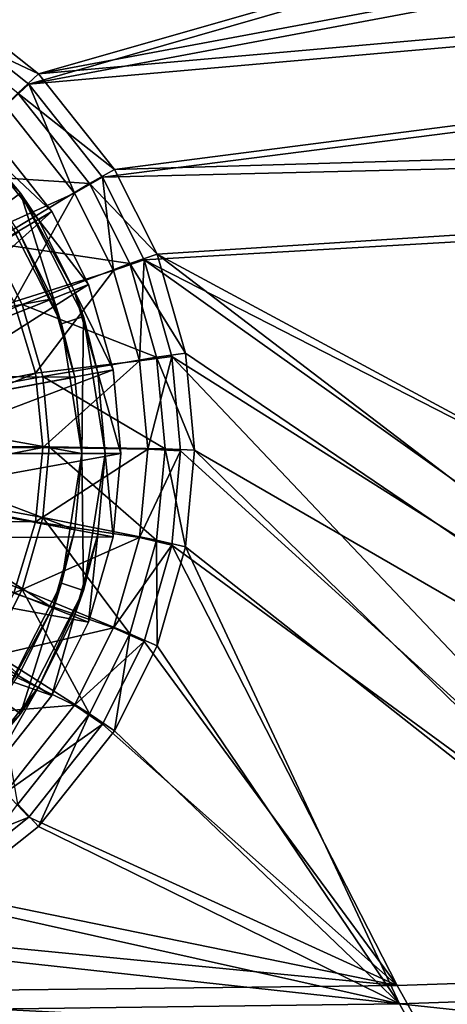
# Model space of a CAD drawing. Header units: metres. Extents: x -904 to 0, y -908 to 0.
# Tile 16 of 127: x -406 to -351, y -841 to -714. Entities that reach past the tile are written whole.
import ezdxf

# ---------------------------------------------------------------- set-up
doc = ezdxf.new("R2010")
doc.units = ezdxf.units.M

msp = doc.modelspace()

# ---------------------------------------------------------------- linework, layer by layer
at = {"layer": 'None012311'}
for points in [[(-415.876404, -711.444336, 106.85144), (-73.914162, -627.004456, 109.062576), (-403.579315, -721.194397, 106.596123)], [(-73.914162, -627.004456, 109.062576), (-72.197174, -659.332336, 108.216042), (-403.579315, -721.194397, 106.596123)], [(-404.84137, -722.534546, 109.562057), (-75.861374, -628.068481, 112.035744), (-416.817261, -713.039001, 109.810707)], [(-404.84137, -722.534546, 109.562057), (-74.219559, -660.599548, 111.183884), (-75.861374, -628.068481, 112.035744)], [(-403.579315, -721.194397, 106.596123), (-72.197174, -659.332336, 108.216042), (-69.972954, -691.634094, 107.370193)], [(-72.084244, -693.232727, 110.329353), (-74.219559, -660.599548, 111.183884), (-404.84137, -722.534546, 109.562057)], [(-403.579315, -721.194397, 106.596123), (-69.972954, -691.634094, 107.370193), (-393.825928, -733.487244, 106.274223)], [(-69.972954, -691.634094, 107.370193), (-67.241051, -723.909851, 106.525017), (-393.825928, -733.487244, 106.274223)], [(-395.34259, -734.506348, 109.248566), (-72.084244, -693.232727, 110.329353), (-404.84137, -722.534546, 109.562057)], [(-69.393501, -726.651489, 109.454254), (-72.084244, -693.232727, 110.329353), (-395.34259, -734.506348, 109.248566)], [(-417.869965, -714.474487, 99.804619), (-415.876404, -711.444336, 106.85144), (-403.579315, -721.194397, 106.596123)], [(-404.84137, -722.534546, 109.562057), (-416.817261, -713.039001, 109.810707), (-407.832184, -725.320435, 101.696388)], [(-406.253418, -723.685242, 99.563423), (-417.869965, -714.474487, 99.804619), (-403.579315, -721.194397, 106.596123)], [(-406.253418, -723.685242, 99.563423), (-403.579315, -721.194397, 106.596123), (-393.825928, -733.487244, 106.274223)], [(-404.84137, -722.534546, 109.562057), (-407.832184, -725.320435, 101.696388), (-398.936859, -736.531311, 101.402817)], [(-395.34259, -734.506348, 109.248566), (-404.84137, -722.534546, 109.562057), (-398.936859, -736.531311, 101.402817)], [(-416.793945, -733.996887, 90.684135), (-406.253418, -723.685242, 99.563423), (-397.03952, -735.297791, 99.259338)], [(-397.03952, -735.297791, 99.259338), (-406.253418, -723.685242, 99.563423), (-393.825928, -733.487244, 106.274223)], [(-393.825928, -733.487244, 106.274223), (-67.241051, -723.909851, 106.525017), (-388.329742, -744.40271, 105.988396)], [(-67.241051, -723.909851, 106.525017), (-221.515747, -834.223022, 103.636368), (-388.329742, -744.40271, 105.988396)], [(-398.936859, -736.531311, 101.402817), (-407.832184, -725.320435, 101.696388), (-411.274048, -742.059814, 93.47364)], [(-389.989258, -745.137939, 108.970169), (-69.393501, -726.651489, 109.454254), (-395.34259, -734.506348, 109.248566)], [(-220.231979, -832.017883, 106.695137), (-69.393501, -726.651489, 109.454254), (-389.989258, -745.137939, 108.970169)], [(-409.706726, -742.927856, 90.450272), (-416.793945, -733.996887, 90.684135), (-397.03952, -735.297791, 99.259338)], [(-395.34259, -734.506348, 109.248566), (-398.936859, -736.531311, 101.402817), (-393.921967, -746.490417, 101.142029)], [(-397.03952, -735.297791, 99.259338), (-393.825928, -733.487244, 106.274223), (-388.329742, -744.40271, 105.988396)], [(-389.989258, -745.137939, 108.970169), (-395.34259, -734.506348, 109.248566), (-393.921967, -746.490417, 101.142029)], [(-409.706726, -742.927856, 90.450272), (-397.03952, -735.297791, 99.259338), (-391.845978, -745.611877, 98.989258)], [(-391.845978, -745.611877, 98.989258), (-397.03952, -735.297791, 99.259338), (-388.329742, -744.40271, 105.988396)], [(-398.936859, -736.531311, 101.402817), (-411.274048, -742.059814, 93.47364), (-406.745819, -750.526184, 93.251945)], [(-393.921967, -746.490417, 101.142029), (-398.936859, -736.531311, 101.402817), (-406.745819, -750.526184, 93.251945)], [(-409.706726, -742.927856, 90.450272), (-405.705994, -750.871643, 90.242249), (-452.00235, -769.192566, 89.738754)], [(-405.705994, -750.871643, 90.242249), (-409.706726, -742.927856, 90.450272), (-391.845978, -745.611877, 98.989258)], [(-391.845978, -745.611877, 98.989258), (-388.329742, -744.40271, 105.988396), (-384.665161, -757.143738, 105.654755)], [(-388.329742, -744.40271, 105.988396), (-221.515747, -834.223022, 103.636368), (-266.758728, -837.09552, 103.56115)], [(-266.758728, -837.09552, 103.56115), (-384.665161, -757.143738, 105.654755), (-388.329742, -744.40271, 105.988396)], [(-405.705994, -750.871643, 90.242249), (-391.845978, -745.611877, 98.989258), (-388.383759, -757.649353, 98.674042)], [(-389.989258, -745.137939, 108.970169), (-393.921967, -746.490417, 101.142029), (-390.579224, -758.112427, 100.837692)], [(-388.383759, -757.649353, 98.674042), (-391.845978, -745.611877, 98.989258), (-384.665161, -757.143738, 105.654755)], [(-386.420197, -757.546936, 108.645226), (-389.989258, -745.137939, 108.970169), (-390.579224, -758.112427, 100.837692)], [(-264.074249, -834.714417, 106.624527), (-389.989258, -745.137939, 108.970169), (-386.420197, -757.546936, 108.645226)], [(-264.074249, -834.714417, 106.624527), (-220.231979, -832.017883, 106.695137), (-389.989258, -745.137939, 108.970169)], [(-393.921967, -746.490417, 101.142029), (-406.745819, -750.526184, 93.251945), (-403.95697, -759.713013, 93.011375)], [(-390.579224, -758.112427, 100.837692), (-393.921967, -746.490417, 101.142029), (-403.95697, -759.713013, 93.011375)], [(-405.705994, -750.871643, 90.242249), (-403.041473, -760.135681, 89.999664), (-452.00235, -769.192566, 89.738754)], [(-403.95697, -759.713013, 93.011375), (-406.745819, -750.526184, 93.251945), (-428.014954, -764.44635, 92.875748)], [(-403.041473, -760.135681, 89.999664), (-405.705994, -750.871643, 90.242249), (-388.383759, -757.649353, 98.674042)], [(-388.383759, -757.649353, 98.674042), (-384.665161, -757.143738, 105.654755), (-383.521851, -769.60083, 105.32856)], [(-383.521851, -769.60083, 105.32856), (-384.665161, -757.143738, 105.654755), (-266.758728, -837.09552, 103.56115)], [(-390.579224, -758.112427, 100.837692), (-403.95697, -759.713013, 93.011375), (-403.014679, -769.267212, 92.761192)], [(-403.041473, -760.135681, 89.999664), (-388.383759, -757.649353, 98.674042), (-387.303589, -769.418518, 98.36586)], [(-389.536316, -769.475403, 100.540146), (-390.579224, -758.112427, 100.837692), (-403.014679, -769.267212, 92.761192)], [(-386.420197, -757.546936, 108.645226), (-390.579224, -758.112427, 100.837692), (-389.536316, -769.475403, 100.540146)], [(-385.306641, -769.679321, 108.32753), (-386.420197, -757.546936, 108.645226), (-389.536316, -769.475403, 100.540146)], [(-387.303589, -769.418518, 98.36586), (-388.383759, -757.649353, 98.674042), (-383.521851, -769.60083, 105.32856)], [(-386.420197, -757.546936, 108.645226), (-385.306641, -769.679321, 108.32753), (-311.196381, -836.942078, 106.566193)], [(-311.196381, -836.942078, 106.566193), (-264.074249, -834.714417, 106.624527), (-386.420197, -757.546936, 108.645226)], [(-427.509125, -769.269226, 92.749458), (-403.95697, -759.713013, 93.011375), (-428.014954, -764.44635, 92.875748)], [(-403.014679, -769.267212, 92.761192), (-403.95697, -759.713013, 93.011375), (-427.509125, -769.269226, 92.749458)], [(-403.041473, -760.135681, 89.999664), (-402.210175, -769.193176, 89.762482), (-452.00235, -769.192566, 89.738754)], [(-402.210175, -769.193176, 89.762482), (-403.041473, -760.135681, 89.999664), (-387.303589, -769.418518, 98.36586)], [(-402.210175, -769.193176, 89.762482), (-403.041473, -778.250732, 89.525307), (-452.00235, -769.192566, 89.738754)], [(-403.041473, -778.250732, 89.525307), (-405.705994, -787.514771, 89.282715), (-452.00235, -769.192566, 89.738754)], [(-405.705994, -787.514771, 89.282715), (-409.706726, -795.458557, 89.074699), (-452.00235, -769.192566, 89.738754)], [(-403.9552, -778.821594, 92.511002), (-403.014679, -769.267212, 92.761192), (-428.014099, -774.092102, 92.623169)], [(-428.014099, -774.092102, 92.623169), (-403.014679, -769.267212, 92.761192), (-427.509125, -769.269226, 92.749458)], [(-389.536316, -769.475403, 100.540146), (-403.014679, -769.267212, 92.761192), (-403.9552, -778.821594, 92.511002)], [(-390.579224, -780.838379, 100.242592), (-389.536316, -769.475403, 100.540146), (-403.9552, -778.821594, 92.511002)], [(-403.041473, -778.250732, 89.525307), (-402.210175, -769.193176, 89.762482), (-388.383759, -781.187622, 98.057671)], [(-402.210175, -769.193176, 89.762482), (-387.303589, -769.418518, 98.36586), (-388.383759, -781.187622, 98.057671)], [(-385.306641, -769.679321, 108.32753), (-389.536316, -769.475403, 100.540146), (-390.579224, -780.838379, 100.242592)], [(-386.420197, -781.811707, 108.009834), (-385.306641, -769.679321, 108.32753), (-390.579224, -780.838379, 100.242592)], [(-388.383759, -781.187622, 98.057671), (-387.303589, -769.418518, 98.36586), (-384.665161, -782.057861, 105.002357)], [(-387.303589, -769.418518, 98.36586), (-383.521851, -769.60083, 105.32856), (-384.665161, -782.057861, 105.002357)], [(-385.306641, -769.679321, 108.32753), (-386.420197, -781.811707, 108.009834), (-311.196381, -836.942078, 106.566193)], [(-384.665161, -782.057861, 105.002357), (-383.521851, -769.60083, 105.32856), (-312.000671, -839.306641, 103.50325)], [(-312.000671, -839.306641, 103.50325), (-383.521851, -769.60083, 105.32856), (-266.758728, -837.09552, 103.56115)], [(-429.464813, -778.730591, 92.501701), (-403.9552, -778.821594, 92.511002), (-428.014099, -774.092102, 92.623169)], [(-406.74234, -788.008911, 92.270424), (-403.9552, -778.821594, 92.511002), (-429.464813, -778.730591, 92.501701)], [(-390.579224, -780.838379, 100.242592), (-403.9552, -778.821594, 92.511002), (-406.74234, -788.008911, 92.270424)], [(-405.705994, -787.514771, 89.282715), (-403.041473, -778.250732, 89.525307), (-391.845978, -793.225098, 97.742462)], [(-403.041473, -778.250732, 89.525307), (-388.383759, -781.187622, 98.057671), (-391.845978, -793.225098, 97.742462)], [(-393.921967, -792.460449, 99.938263), (-390.579224, -780.838379, 100.242592), (-406.74234, -788.008911, 92.270424)], [(-386.420197, -781.811707, 108.009834), (-390.579224, -780.838379, 100.242592), (-393.921967, -792.460449, 99.938263)], [(-391.845978, -793.225098, 97.742462), (-388.383759, -781.187622, 98.057671), (-388.329742, -794.79895, 104.668724)], [(-388.383759, -781.187622, 98.057671), (-384.665161, -782.057861, 105.002357), (-388.329742, -794.79895, 104.668724)], [(-389.989258, -794.220703, 107.684891), (-386.420197, -781.811707, 108.009834), (-393.921967, -792.460449, 99.938263)], [(-386.420197, -781.811707, 108.009834), (-389.989258, -794.220703, 107.684891), (-357.419006, -838.457947, 106.526497)], [(-388.329742, -794.79895, 104.668724), (-384.665161, -782.057861, 105.002357), (-357.136627, -840.85498, 103.4627)], [(-311.196381, -836.942078, 106.566193), (-386.420197, -781.811707, 108.009834), (-357.419006, -838.457947, 106.526497)], [(-357.136627, -840.85498, 103.4627), (-384.665161, -782.057861, 105.002357), (-312.000671, -839.306641, 103.50325)], [(-409.706726, -795.458557, 89.074699), (-405.705994, -787.514771, 89.282715), (-397.03952, -803.539185, 97.472374)], [(-405.705994, -787.514771, 89.282715), (-391.845978, -793.225098, 97.742462), (-397.03952, -803.539185, 97.472374)], [(-393.921967, -792.460449, 99.938263), (-406.74234, -788.008911, 92.270424), (-411.269012, -796.476135, 92.048698)], [(-398.936859, -802.419556, 99.677475), (-393.921967, -792.460449, 99.938263), (-411.269012, -796.476135, 92.048698)], [(-389.989258, -794.220703, 107.684891), (-393.921967, -792.460449, 99.938263), (-398.936859, -802.419556, 99.677475)], [(-397.03952, -803.539185, 97.472374), (-391.845978, -793.225098, 97.742462), (-393.825928, -805.714355, 104.382889)], [(-391.845978, -793.225098, 97.742462), (-388.329742, -794.79895, 104.668724), (-393.825928, -805.714355, 104.382889)], [(-409.706726, -795.458557, 89.074699), (-397.03952, -803.539185, 97.472374), (-406.253418, -815.151733, 97.168289)], [(-395.34259, -804.852356, 107.406494), (-389.989258, -794.220703, 107.684891), (-398.936859, -802.419556, 99.677475)], [(-357.419006, -838.457947, 106.526497), (-389.989258, -794.220703, 107.684891), (-395.34259, -804.852356, 107.406494)], [(-393.825928, -805.714355, 104.382889), (-388.329742, -794.79895, 104.668724), (-357.136627, -840.85498, 103.4627)], [(-398.936859, -802.419556, 99.677475), (-411.269012, -796.476135, 92.048698), (-417.361237, -803.897766, 91.854362)], [(-407.832184, -813.630432, 99.383904), (-398.936859, -802.419556, 99.677475), (-417.361237, -803.897766, 91.854362)], [(-395.34259, -804.852356, 107.406494), (-398.936859, -802.419556, 99.677475), (-407.832184, -813.630432, 99.383904)], [(-406.253418, -815.151733, 97.168289), (-397.03952, -803.539185, 97.472374), (-403.579315, -818.007263, 104.060989)], [(-397.03952, -803.539185, 97.472374), (-393.825928, -805.714355, 104.382889), (-403.579315, -818.007263, 104.060989)], [(-404.84137, -816.824158, 107.093002), (-395.34259, -804.852356, 107.406494), (-407.832184, -813.630432, 99.383904)], [(-395.34259, -804.852356, 107.406494), (-404.84137, -816.824158, 107.093002), (-357.419006, -838.457947, 106.526497)], [(-403.579315, -818.007263, 104.060989), (-393.825928, -805.714355, 104.382889), (-357.136627, -840.85498, 103.4627)], [(-404.84137, -816.824158, 107.093002), (-407.832184, -813.630432, 99.383904), (-419.046936, -822.522705, 99.151054)], [(-406.253418, -815.151733, 97.168289), (-403.579315, -818.007263, 104.060989), (-415.876404, -827.757324, 103.805679)], [(-416.817261, -826.319641, 106.844353), (-404.84137, -816.824158, 107.093002), (-419.046936, -822.522705, 99.151054)], [(-357.419006, -838.457947, 106.526497), (-404.84137, -816.824158, 107.093002), (-416.817261, -826.319641, 106.844353)], [(-357.136627, -840.85498, 103.4627), (-415.876404, -827.757324, 103.805679), (-403.579315, -818.007263, 104.060989)], [(-427.452545, -831.671204, 106.704216), (-357.419006, -838.457947, 106.526497), (-416.817261, -826.319641, 106.844353)], [(-426.795593, -833.251587, 103.661804), (-415.876404, -827.757324, 103.805679), (-357.136627, -840.85498, 103.4627)], [(-447.272522, -839.524963, 106.498558), (-357.419006, -838.457947, 106.526497), (-427.452545, -831.671204, 106.704216)], [(-446.703979, -841.986023, 103.433083), (-426.795593, -833.251587, 103.661804), (-357.136627, -840.85498, 103.4627)], [(-311.196381, -836.942078, 106.566193), (-357.419006, -838.457947, 106.526497), (-354.14621, -844.412048, 134.329071)], [(-307.693909, -843.71405, 134.427994), (-311.196381, -836.942078, 106.566193), (-354.14621, -844.412048, 134.329071)], [(-354.14621, -844.412048, 134.329071), (-357.419006, -838.457947, 106.526497), (-447.272522, -839.524963, 106.498558)], [(-354.14621, -844.412048, 134.329071), (-447.272522, -839.524963, 106.498558), (-539.984131, -844.280945, 134.349228)], [(-312.000671, -839.306641, 103.50325), (-307.470459, -846.153625, 131.781479), (-357.136627, -840.85498, 103.4627)], [(-357.136627, -840.85498, 103.4627), (-353.788147, -846.927795, 131.7612), (-446.703979, -841.986023, 103.433083)], [(-307.470459, -846.153625, 131.781479), (-353.788147, -846.927795, 131.7612), (-357.136627, -840.85498, 103.4627)]]:
    msp.add_3dface(points, dxfattribs=at)
at = {"layer": 'None012321'}
for points in [[(-418.498383, -723.914185, 101.509148), (-411.697083, -729.723022, 108.797249), (-405.888184, -736.524353, 101.509148)], [(-418.498383, -723.914185, 101.509148), (-405.888184, -736.524353, 101.509148), (-408.315247, -738.28772, 101.509148)], [(-401.88205, -738.899902, 111.452499), (-410.282898, -728.308838, 111.452499), (-427.183472, -753.802185, 115.948647)], [(-410.282898, -728.308838, 108.389137), (-401.88205, -738.899902, 108.389137), (-411.697083, -729.723022, 108.797249)], [(-410.282898, -728.308838, 111.452499), (-401.88205, -738.899902, 111.452499), (-410.282898, -728.308838, 108.389137)], [(-410.282898, -728.308838, 108.389137), (-401.88205, -738.899902, 111.452499), (-401.88205, -738.899902, 108.389137)], [(-401.88205, -738.899902, 108.389137), (-403.581543, -739.954163, 108.797249), (-411.697083, -729.723022, 108.797249)], [(-411.697083, -729.723022, 108.797249), (-403.581543, -739.954163, 108.797249), (-405.888184, -736.524353, 101.509148)], [(-405.888184, -736.524353, 101.509148), (-400.645111, -753.341187, 101.509148), (-408.315247, -738.28772, 101.509148)], [(-405.888184, -736.524353, 101.509148), (-403.581543, -739.954163, 108.797249), (-399.004028, -749.04718, 108.797256)], [(-405.888184, -736.524353, 101.509148), (-399.004028, -749.04718, 108.797256), (-397.791931, -752.414185, 101.509148)], [(-405.888184, -736.524353, 101.509148), (-397.791931, -752.414185, 101.509148), (-400.645111, -753.341187, 101.509148)], [(-408.315247, -738.28772, 101.509148), (-400.645111, -753.341187, 101.509148), (-406.130859, -741.535583, 109.382034)], [(-401.88205, -738.899902, 111.452499), (-427.183472, -753.802185, 115.948647), (-424.431946, -759.113342, 115.948647)], [(-397.144501, -748.311035, 111.452507), (-401.88205, -738.899902, 111.452499), (-424.431946, -759.113342, 115.948647)], [(-401.88205, -738.899902, 108.389137), (-397.144501, -748.311035, 108.389137), (-403.581543, -739.954163, 108.797249)], [(-401.88205, -738.899902, 111.452499), (-397.144501, -748.311035, 111.452507), (-401.88205, -738.899902, 108.389137)], [(-401.88205, -738.899902, 108.389137), (-397.144501, -748.311035, 111.452507), (-397.144501, -748.311035, 108.389137)], [(-397.144501, -748.311035, 108.389137), (-399.004028, -749.04718, 108.797256), (-403.581543, -739.954163, 108.797249)], [(-406.130859, -741.535583, 109.382034), (-401.793427, -750.151428, 109.382034), (-429.303864, -755.188477, 113.182106)], [(-406.130859, -741.535583, 109.382034), (-400.645111, -753.341187, 101.509148), (-401.793427, -750.151428, 109.382034)], [(-397.144501, -748.311035, 111.452507), (-424.431946, -759.113342, 115.948647), (-422.845062, -764.632568, 115.948647)], [(-393.987244, -759.291992, 111.452507), (-397.144501, -748.311035, 111.452507), (-422.845062, -764.632568, 115.948647)], [(-397.144501, -748.311035, 108.389137), (-393.987244, -759.291992, 108.389137), (-399.004028, -749.04718, 108.797256)], [(-397.144501, -748.311035, 111.452507), (-393.987244, -759.291992, 111.452507), (-397.144501, -748.311035, 108.389137)], [(-397.144501, -748.311035, 108.389137), (-393.987244, -759.291992, 111.452507), (-393.987244, -759.291992, 108.389137)], [(-393.987244, -759.291992, 108.389137), (-395.953827, -759.655884, 108.797256), (-399.004028, -749.04718, 108.797256)], [(-399.004028, -749.04718, 108.797256), (-395.953827, -759.655884, 108.797256), (-397.791931, -752.414185, 101.509148)], [(-401.793427, -750.151428, 109.382034), (-426.787445, -760.045837, 113.182106), (-429.303864, -755.188477, 113.182106)], [(-401.793427, -750.151428, 109.382034), (-398.903717, -760.201782, 109.382042), (-426.787445, -760.045837, 113.182106)], [(-400.645111, -753.341187, 101.509148), (-398.903717, -760.201782, 109.382042), (-401.793427, -750.151428, 109.382034)], [(-397.791931, -752.414185, 101.509148), (-398.002167, -770.028137, 101.509148), (-400.645111, -753.341187, 101.509148)], [(-397.791931, -752.414185, 101.509148), (-395.002167, -770.028137, 101.509148), (-398.002167, -770.028137, 101.509148)], [(-397.791931, -752.414185, 101.509148), (-395.953827, -759.655884, 108.797256), (-395.002167, -770.028137, 101.509148)], [(-400.645111, -753.341187, 101.509148), (-398.002167, -770.028137, 101.509148), (-398.903717, -760.201782, 109.382042)], [(-393.987244, -759.291992, 111.452507), (-422.845062, -764.632568, 115.948647), (-422.350037, -770.028137, 115.948647)], [(-393.002197, -770.028137, 111.452507), (-393.987244, -759.291992, 111.452507), (-422.350037, -770.028137, 115.948647)], [(-393.987244, -759.291992, 108.389137), (-393.002197, -770.028137, 108.389137), (-395.953827, -759.655884, 108.797256)], [(-393.002197, -770.028137, 108.389137), (-395.002167, -770.028137, 108.797256), (-395.953827, -759.655884, 108.797256)], [(-395.953827, -759.655884, 108.797256), (-395.002167, -770.028137, 108.797256), (-395.002167, -770.028137, 101.509148)], [(-393.987244, -759.291992, 111.452507), (-393.002197, -770.028137, 108.389137), (-393.987244, -759.291992, 108.389137)], [(-393.987244, -759.291992, 111.452507), (-393.002197, -770.028137, 111.452507), (-393.002197, -770.028137, 108.389137)], [(-398.903717, -760.201782, 109.382042), (-425.336121, -765.093506, 113.182106), (-426.787445, -760.045837, 113.182106)], [(-398.903717, -760.201782, 109.382042), (-398.002167, -770.028137, 109.382042), (-425.336121, -765.093506, 113.182106)], [(-398.002167, -770.028137, 101.509148), (-398.002167, -770.028137, 109.382042), (-398.903717, -760.201782, 109.382042)], [(-398.002167, -770.028137, 109.382042), (-424.883392, -770.028137, 113.182106), (-425.336121, -765.093506, 113.182106)], [(-398.903717, -779.854431, 109.382042), (-425.336121, -774.962769, 113.182106), (-424.883392, -770.028137, 113.182106)], [(-398.002167, -770.028137, 109.382042), (-398.903717, -779.854431, 109.382042), (-424.883392, -770.028137, 113.182106)], [(-393.987244, -780.764282, 111.452507), (-393.002197, -770.028137, 111.452507), (-422.845062, -775.423706, 115.948647)], [(-393.002197, -770.028137, 111.452507), (-422.350037, -770.028137, 115.948647), (-422.845062, -775.423706, 115.948647)], [(-400.645111, -786.715027, 101.509148), (-398.903717, -779.854431, 109.382042), (-398.002167, -770.028137, 101.509148)], [(-398.002167, -770.028137, 101.509148), (-397.791931, -787.64209, 101.509148), (-400.645111, -786.715027, 101.509148)], [(-398.903717, -779.854431, 109.382042), (-398.002167, -770.028137, 109.382042), (-398.002167, -770.028137, 101.509148)], [(-395.002167, -770.028137, 101.509148), (-397.791931, -787.64209, 101.509148), (-398.002167, -770.028137, 101.509148)], [(-397.791931, -787.64209, 101.509148), (-395.002167, -770.028137, 101.509148), (-395.953827, -780.40033, 108.797256)], [(-395.953827, -780.40033, 108.797256), (-395.002167, -770.028137, 108.797256), (-393.987244, -780.764282, 108.389137)], [(-395.002167, -770.028137, 101.509148), (-395.002167, -770.028137, 108.797256), (-395.953827, -780.40033, 108.797256)], [(-395.002167, -770.028137, 108.797256), (-393.002197, -770.028137, 108.389137), (-393.987244, -780.764282, 108.389137)], [(-393.987244, -780.764282, 108.389137), (-393.002197, -770.028137, 111.452507), (-393.987244, -780.764282, 111.452507)], [(-393.987244, -780.764282, 108.389137), (-393.002197, -770.028137, 108.389137), (-393.002197, -770.028137, 111.452507)], [(-401.793427, -789.904785, 109.382042), (-426.787445, -780.010376, 113.182106), (-425.336121, -774.962769, 113.182106)], [(-398.903717, -779.854431, 109.382042), (-401.793427, -789.904785, 109.382042), (-425.336121, -774.962769, 113.182106)], [(-424.431946, -780.942932, 115.948647), (-393.987244, -780.764282, 111.452507), (-422.845062, -775.423706, 115.948647)], [(-401.793427, -789.904785, 109.382042), (-406.130859, -798.52063, 109.382042), (-426.787445, -780.010376, 113.182106)], [(-401.793427, -789.904785, 109.382042), (-398.903717, -779.854431, 109.382042), (-400.645111, -786.715027, 101.509148)], [(-427.183472, -786.254089, 115.948647), (-397.144501, -791.745239, 111.452507), (-424.431946, -780.942932, 115.948647)], [(-397.144501, -791.745239, 111.452507), (-393.987244, -780.764282, 111.452507), (-424.431946, -780.942932, 115.948647)], [(-399.004028, -791.009094, 108.797256), (-395.953827, -780.40033, 108.797256), (-397.144501, -791.745239, 108.389137)], [(-397.791931, -787.64209, 101.509148), (-395.953827, -780.40033, 108.797256), (-399.004028, -791.009094, 108.797256)], [(-395.953827, -780.40033, 108.797256), (-393.987244, -780.764282, 108.389137), (-397.144501, -791.745239, 108.389137)], [(-397.144501, -791.745239, 108.389137), (-393.987244, -780.764282, 108.389137), (-397.144501, -791.745239, 111.452507)], [(-397.144501, -791.745239, 111.452507), (-393.987244, -780.764282, 108.389137), (-393.987244, -780.764282, 111.452507)], [(-431.034943, -790.995361, 115.948647), (-401.88205, -801.156372, 111.452507), (-427.183472, -786.254089, 115.948647)], [(-401.88205, -801.156372, 111.452507), (-397.144501, -791.745239, 111.452507), (-427.183472, -786.254089, 115.948647)], [(-408.315247, -801.768555, 101.509148), (-401.793427, -789.904785, 109.382042), (-400.645111, -786.715027, 101.509148)], [(-400.645111, -786.715027, 101.509148), (-405.888184, -803.53186, 101.509148), (-408.315247, -801.768555, 101.509148)], [(-397.791931, -787.64209, 101.509148), (-405.888184, -803.53186, 101.509148), (-400.645111, -786.715027, 101.509148)], [(-405.888184, -803.53186, 101.509148), (-397.791931, -787.64209, 101.509148), (-403.581543, -800.102112, 108.797256)], [(-403.581543, -800.102112, 108.797256), (-397.791931, -787.64209, 101.509148), (-399.004028, -791.009094, 108.797256)], [(-408.315247, -801.768555, 101.509148), (-406.130859, -798.52063, 109.382042), (-401.793427, -789.904785, 109.382042)], [(-410.282898, -811.747375, 111.452507), (-401.88205, -801.156372, 111.452507), (-431.034943, -790.995361, 115.948647)], [(-403.581543, -800.102112, 108.797256), (-399.004028, -791.009094, 108.797256), (-401.88205, -801.156372, 108.389137)], [(-399.004028, -791.009094, 108.797256), (-397.144501, -791.745239, 108.389137), (-401.88205, -801.156372, 108.389137)], [(-401.88205, -801.156372, 108.389137), (-397.144501, -791.745239, 108.389137), (-401.88205, -801.156372, 111.452507)], [(-401.88205, -801.156372, 111.452507), (-397.144501, -791.745239, 108.389137), (-397.144501, -791.745239, 111.452507)], [(-411.697083, -810.333191, 108.797256), (-403.581543, -800.102112, 108.797256), (-410.282898, -811.747375, 108.389137)], [(-411.697083, -810.333191, 108.797256), (-405.888184, -803.53186, 101.509148), (-403.581543, -800.102112, 108.797256)], [(-403.581543, -800.102112, 108.797256), (-401.88205, -801.156372, 108.389137), (-410.282898, -811.747375, 108.389137)], [(-405.888184, -803.53186, 101.509148), (-418.498383, -816.14209, 101.509148), (-408.315247, -801.768555, 101.509148)], [(-410.282898, -811.747375, 108.389137), (-401.88205, -801.156372, 108.389137), (-410.282898, -811.747375, 111.452507)], [(-410.282898, -811.747375, 111.452507), (-401.88205, -801.156372, 108.389137), (-401.88205, -801.156372, 111.452507)], [(-418.498383, -816.14209, 101.509148), (-405.888184, -803.53186, 101.509148), (-411.697083, -810.333191, 108.797256)]]:
    msp.add_3dface(points, dxfattribs=at)

doc.saveas('drawing.dxf')
